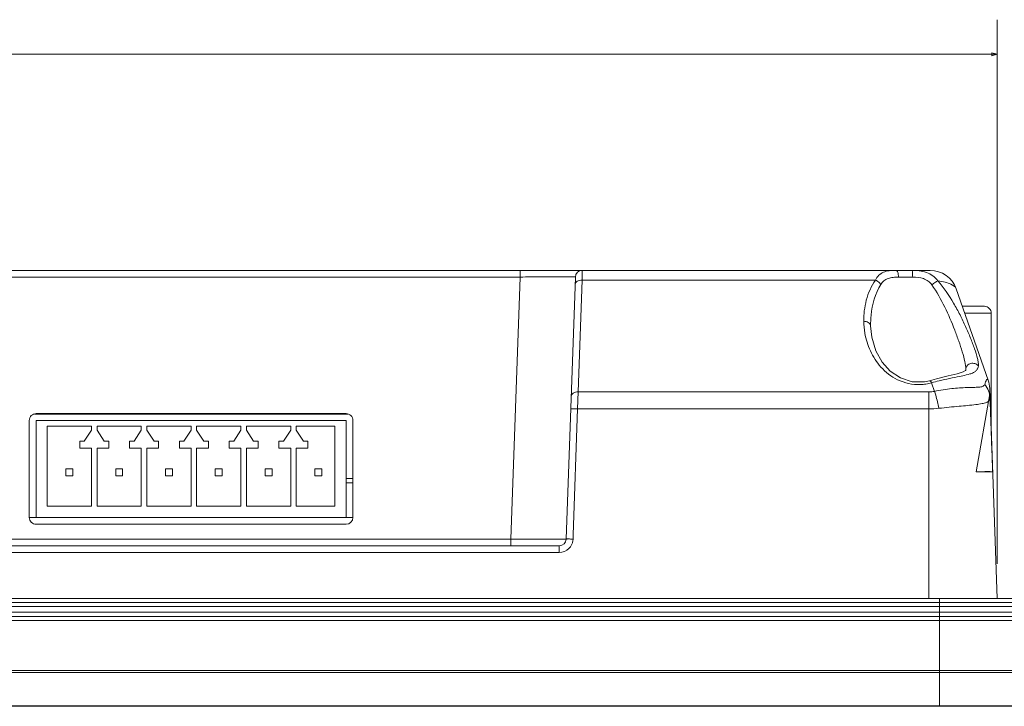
# Model space of a CAD drawing. Header units: centimetres. Extents: x -30 to 30, y -78 to 83.
# Tile 83 of 86: x 14.75 to 19.79, y 11.13 to 14.64. Entities that reach past the tile are written whole.
import ezdxf

# ---------------------------------------------------------------- set-up
doc = ezdxf.new("R2010")
doc.units = ezdxf.units.CM
doc.header["$MEASUREMENT"] = 0
doc.layers.add('LAYER_19952', color=7, linetype='Continuous')

msp = doc.modelspace()

# ---------------------------------------------------------------- linework, layer by layer
at = {"layer": 'LAYER_19952', "color": 252, "lineweight": 0}
for points in [[(19.75031, 11.85747), (19.75031, 11.85747), (19.75031, 14.63696), (19.75031, 14.63696)], [(3.60512, 14.46019), (3.60512, 14.46019), (19.75031, 14.46019), (19.75031, 14.46019)]]:
    msp.add_open_spline(points, degree=3, dxfattribs=at)
msp.add_open_spline([(19.72364, 14.45304), (19.72364, 14.45304), (19.75031, 14.46019), (19.75031, 14.46019), (19.75031, 14.46019), (19.72364, 14.46733), (19.72364, 14.46733), (19.72364, 14.46733), (19.72364, 14.45304), (19.72364, 14.45304)], degree=3, knots=[0, 0, 0, 0, 0.3333333, 0.3333333, 0.3333333, 0.6666667, 0.6666667, 0.6666667, 1, 1, 1, 1], dxfattribs=at)
at = {"layer": 'LAYER_19952', "lineweight": 9}
for points in [[(3.94725, 13.35646), (3.94725, 13.35646), (19.40818, 13.35646), (19.40818, 13.35646)], [(17.31193, 13.32233), (17.31193, 13.32233), (17.31193, 13.35646), (17.31193, 13.35646)], [(17.62992, 13.35645), (17.61087, 13.35645), (17.59526, 13.34137), (17.59459, 13.32233)], [(17.62862, 13.30663), (17.62862, 13.30663), (17.62992, 13.35646), (17.62992, 13.35646)], [(19.54166, 13.26176), (19.52181, 13.31848), (19.46828, 13.35646), (19.40818, 13.35646)], [(17.31193, 13.32233), (17.31193, 13.32233), (5.90209, 13.32233), (5.90209, 13.32233)], [(17.26518, 11.9835), (17.26518, 11.9835), (17.31193, 13.32233), (17.31193, 13.32233)], [(17.54783, 11.9835), (17.54783, 11.9835), (17.59458, 13.32233), (17.59458, 13.32233)], [(17.60866, 12.73534), (17.60866, 12.73534), (17.62862, 13.30663), (17.62862, 13.30663)], [(19.12847, 13.30663), (19.12847, 13.30663), (17.62862, 13.30663), (17.62862, 13.30663)], [(19.31939, 13.32172), (19.31939, 13.32172), (19.2466, 13.32172), (19.2466, 13.32172)], [(19.705, 12.79507), (19.705, 12.79507), (19.54166, 13.26176), (19.54166, 13.26176)], [(19.68559, 13.17262), (19.68559, 13.17262), (19.57286, 13.17262), (19.57286, 13.17262)], [(19.06872, 13.09601), (19.06908, 13.07557), (19.07106, 13.05519), (19.07464, 13.03506)], [(19.72095, 13.13727), (19.72095, 13.13727), (19.58523, 13.13727), (19.58523, 13.13727)], [(19.72095, 13.13727), (19.72095, 13.13727), (19.72095, 12.52152), (19.72095, 12.52152)], [(19.10407, 13.07332), (19.10407, 13.07332), (19.10407, 13.07373), (19.10407, 13.07373)], [(19.59088, 12.85148), (19.59088, 12.85148), (19.59087, 12.85101), (19.59087, 12.85101)], [(19.40566, 12.79275), (19.40566, 12.79275), (19.37984, 12.78715), (19.37984, 12.78715)], [(19.44064, 12.80223), (19.44064, 12.80223), (19.40564, 12.79274), (19.40564, 12.79274)], [(19.71285, 12.75328), (19.71236, 12.76752), (19.70971, 12.78162), (19.705, 12.79507)], [(17.60639, 12.64869), (17.60639, 12.64869), (17.60866, 12.73534), (17.60866, 12.73534)], [(17.60866, 12.73534), (17.60866, 12.73534), (19.40246, 12.73534), (19.40246, 12.73534)], [(19.35717, 12.77252), (19.36713, 12.77285), (19.37706, 12.7738), (19.3869, 12.77536)], [(19.3869, 12.77536), (19.39647, 12.77688), (19.40596, 12.77897), (19.41528, 12.78162)], [(19.40246, 12.73534), (19.41187, 12.73535), (19.42126, 12.73629), (19.4305, 12.73815)], [(19.40246, 11.6807), (19.40246, 11.6807), (19.40246, 12.73534), (19.40246, 12.73534)], [(19.41528, 12.78162), (19.41528, 12.78162), (19.4305, 12.73815), (19.4305, 12.73815)], [(19.75031, 11.6807), (19.75031, 11.6807), (19.71285, 12.75328), (19.71285, 12.75328)], [(17.60639, 12.64869), (17.60639, 12.64869), (17.58395, 12.00595), (17.58395, 12.00595)], [(19.40246, 12.64869), (19.40246, 12.64869), (17.60639, 12.64869), (17.60639, 12.64869)], [(19.40246, 12.64869), (19.41949, 12.64872), (19.43652, 12.64966), (19.45345, 12.6515)], [(14.80297, 12.09434), (14.80297, 12.09434), (14.80297, 12.58929), (14.80297, 12.58929)], [(16.43153, 12.62212), (16.43153, 12.62212), (14.82894, 12.62212), (14.82894, 12.62212)], [(16.42216, 12.62464), (16.42216, 12.62464), (14.83832, 12.62464), (14.83832, 12.62464)], [(14.83832, 12.58929), (14.83832, 12.58929), (16.42216, 12.58929), (16.42216, 12.58929)], [(14.83832, 12.09434), (14.83832, 12.09434), (14.83832, 12.58929), (14.83832, 12.58929)], [(16.42216, 12.58929), (16.42216, 12.58929), (16.42216, 12.09434), (16.42216, 12.09434)], [(16.45751, 12.58929), (16.45751, 12.58929), (16.45751, 12.09434), (16.45751, 12.09434)], [(15.12115, 12.561), (15.12115, 12.561), (14.89489, 12.561), (14.89489, 12.561)], [(14.89489, 12.561), (14.89489, 12.561), (14.89489, 12.1509), (14.89489, 12.1509)], [(15.08425, 12.48323), (15.08425, 12.48323), (15.12115, 12.53945), (15.12115, 12.53945)], [(15.12115, 12.561), (15.12115, 12.561), (15.12115, 12.53945), (15.12115, 12.53945)], [(15.37569, 12.561), (15.37569, 12.561), (15.14943, 12.561), (15.14943, 12.561)], [(15.14943, 12.53945), (15.14943, 12.53945), (15.14943, 12.561), (15.14943, 12.561)], [(15.14943, 12.53945), (15.14943, 12.53945), (15.18633, 12.48323), (15.18633, 12.48323)], [(15.33879, 12.48323), (15.33879, 12.48323), (15.37569, 12.53945), (15.37569, 12.53945)], [(15.37569, 12.561), (15.37569, 12.561), (15.37569, 12.53945), (15.37569, 12.53945)], [(15.63024, 12.561), (15.63024, 12.561), (15.40398, 12.561), (15.40398, 12.561)], [(15.40398, 12.53945), (15.40398, 12.53945), (15.40398, 12.561), (15.40398, 12.561)], [(15.40398, 12.53945), (15.40398, 12.53945), (15.44087, 12.48323), (15.44087, 12.48323)], [(15.59334, 12.48323), (15.59334, 12.48323), (15.63024, 12.53945), (15.63024, 12.53945)], [(15.63024, 12.561), (15.63024, 12.561), (15.63024, 12.53945), (15.63024, 12.53945)], [(15.88478, 12.561), (15.88478, 12.561), (15.65852, 12.561), (15.65852, 12.561)], [(15.65852, 12.53945), (15.65852, 12.53945), (15.65852, 12.561), (15.65852, 12.561)], [(15.65852, 12.53945), (15.65852, 12.53945), (15.69542, 12.48323), (15.69542, 12.48323)], [(15.84788, 12.48323), (15.84788, 12.48323), (15.88478, 12.53945), (15.88478, 12.53945)], [(15.88478, 12.561), (15.88478, 12.561), (15.88478, 12.53945), (15.88478, 12.53945)], [(16.13933, 12.561), (16.13933, 12.561), (15.91307, 12.561), (15.91307, 12.561)], [(15.91307, 12.53945), (15.91307, 12.53945), (15.91307, 12.561), (15.91307, 12.561)], [(15.91307, 12.53945), (15.91307, 12.53945), (15.94996, 12.48323), (15.94996, 12.48323)], [(16.10243, 12.48323), (16.10243, 12.48323), (16.13933, 12.53945), (16.13933, 12.53945)], [(16.13933, 12.561), (16.13933, 12.561), (16.13933, 12.53945), (16.13933, 12.53945)], [(16.36559, 12.561), (16.36559, 12.561), (16.16761, 12.561), (16.16761, 12.561)], [(16.16761, 12.53945), (16.16761, 12.53945), (16.16761, 12.561), (16.16761, 12.561)], [(16.16761, 12.53945), (16.16761, 12.53945), (16.20451, 12.48323), (16.20451, 12.48323)], [(16.36559, 12.1509), (16.36559, 12.1509), (16.36559, 12.561), (16.36559, 12.561)], [(15.08425, 12.48323), (15.08425, 12.48323), (15.06105, 12.48323), (15.06105, 12.48323)], [(15.06105, 12.48323), (15.06105, 12.48323), (15.06105, 12.44787), (15.06105, 12.44787)], [(15.06105, 12.44787), (15.06105, 12.44787), (15.12115, 12.44787), (15.12115, 12.44787)], [(15.12115, 12.44787), (15.12115, 12.44787), (15.12115, 12.1509), (15.12115, 12.1509)], [(15.14943, 12.44787), (15.14943, 12.44787), (15.20953, 12.44787), (15.20953, 12.44787)], [(15.14943, 12.1509), (15.14943, 12.1509), (15.14943, 12.44787), (15.14943, 12.44787)], [(15.20953, 12.48323), (15.20953, 12.48323), (15.18633, 12.48323), (15.18633, 12.48323)], [(15.20953, 12.44787), (15.20953, 12.44787), (15.20953, 12.48323), (15.20953, 12.48323)], [(15.33879, 12.48323), (15.33879, 12.48323), (15.31559, 12.48323), (15.31559, 12.48323)], [(15.31559, 12.48323), (15.31559, 12.48323), (15.31559, 12.44787), (15.31559, 12.44787)], [(15.31559, 12.44787), (15.31559, 12.44787), (15.37569, 12.44787), (15.37569, 12.44787)], [(15.37569, 12.44787), (15.37569, 12.44787), (15.37569, 12.1509), (15.37569, 12.1509)], [(15.40398, 12.44787), (15.40398, 12.44787), (15.46408, 12.44787), (15.46408, 12.44787)], [(15.40398, 12.1509), (15.40398, 12.1509), (15.40398, 12.44787), (15.40398, 12.44787)], [(15.46408, 12.48323), (15.46408, 12.48323), (15.44087, 12.48323), (15.44087, 12.48323)], [(15.46408, 12.44787), (15.46408, 12.44787), (15.46408, 12.48323), (15.46408, 12.48323)], [(15.59334, 12.48323), (15.59334, 12.48323), (15.57014, 12.48323), (15.57014, 12.48323)], [(15.57014, 12.48323), (15.57014, 12.48323), (15.57014, 12.44787), (15.57014, 12.44787)], [(15.57014, 12.44787), (15.57014, 12.44787), (15.63024, 12.44787), (15.63024, 12.44787)], [(15.63024, 12.44787), (15.63024, 12.44787), (15.63024, 12.1509), (15.63024, 12.1509)], [(15.65852, 12.44787), (15.65852, 12.44787), (15.71862, 12.44787), (15.71862, 12.44787)], [(15.65852, 12.1509), (15.65852, 12.1509), (15.65852, 12.44787), (15.65852, 12.44787)], [(15.71862, 12.48323), (15.71862, 12.48323), (15.69542, 12.48323), (15.69542, 12.48323)], [(15.71862, 12.44787), (15.71862, 12.44787), (15.71862, 12.48323), (15.71862, 12.48323)], [(15.84788, 12.48323), (15.84788, 12.48323), (15.82468, 12.48323), (15.82468, 12.48323)], [(15.82468, 12.48323), (15.82468, 12.48323), (15.82468, 12.44787), (15.82468, 12.44787)], [(15.82468, 12.44787), (15.82468, 12.44787), (15.88478, 12.44787), (15.88478, 12.44787)], [(15.88478, 12.44787), (15.88478, 12.44787), (15.88478, 12.1509), (15.88478, 12.1509)], [(15.91307, 12.44787), (15.91307, 12.44787), (15.97317, 12.44787), (15.97317, 12.44787)], [(15.91307, 12.1509), (15.91307, 12.1509), (15.91307, 12.44787), (15.91307, 12.44787)], [(15.97317, 12.48323), (15.97317, 12.48323), (15.94996, 12.48323), (15.94996, 12.48323)], [(15.97317, 12.44787), (15.97317, 12.44787), (15.97317, 12.48323), (15.97317, 12.48323)], [(16.10243, 12.48323), (16.10243, 12.48323), (16.07923, 12.48323), (16.07923, 12.48323)], [(16.07923, 12.48323), (16.07923, 12.48323), (16.07923, 12.44787), (16.07923, 12.44787)], [(16.07923, 12.44787), (16.07923, 12.44787), (16.13933, 12.44787), (16.13933, 12.44787)], [(16.13933, 12.44787), (16.13933, 12.44787), (16.13933, 12.1509), (16.13933, 12.1509)], [(16.16761, 12.44787), (16.16761, 12.44787), (16.22771, 12.44787), (16.22771, 12.44787)], [(16.16761, 12.1509), (16.16761, 12.1509), (16.16761, 12.44787), (16.16761, 12.44787)], [(16.22771, 12.48323), (16.22771, 12.48323), (16.20451, 12.48323), (16.20451, 12.48323)], [(16.22771, 12.44787), (16.22771, 12.44787), (16.22771, 12.48323), (16.22771, 12.48323)], [(15.02569, 12.34181), (15.02569, 12.34181), (14.99034, 12.34181), (14.99034, 12.34181)], [(14.99034, 12.34181), (14.99034, 12.34181), (14.99034, 12.30646), (14.99034, 12.30646)], [(15.02569, 12.30646), (15.02569, 12.30646), (15.02569, 12.34181), (15.02569, 12.34181)], [(15.28024, 12.34181), (15.28024, 12.34181), (15.24489, 12.34181), (15.24489, 12.34181)], [(15.24489, 12.34181), (15.24489, 12.34181), (15.24489, 12.30646), (15.24489, 12.30646)], [(15.28024, 12.30646), (15.28024, 12.30646), (15.28024, 12.34181), (15.28024, 12.34181)], [(15.53478, 12.34181), (15.53478, 12.34181), (15.49943, 12.34181), (15.49943, 12.34181)], [(15.49943, 12.34181), (15.49943, 12.34181), (15.49943, 12.30646), (15.49943, 12.30646)], [(15.53478, 12.30646), (15.53478, 12.30646), (15.53478, 12.34181), (15.53478, 12.34181)], [(15.78933, 12.34181), (15.78933, 12.34181), (15.75398, 12.34181), (15.75398, 12.34181)], [(15.75398, 12.34181), (15.75398, 12.34181), (15.75398, 12.30646), (15.75398, 12.30646)], [(15.78933, 12.30646), (15.78933, 12.30646), (15.78933, 12.34181), (15.78933, 12.34181)], [(16.04387, 12.34181), (16.04387, 12.34181), (16.00852, 12.34181), (16.00852, 12.34181)], [(16.00852, 12.34181), (16.00852, 12.34181), (16.00852, 12.30646), (16.00852, 12.30646)], [(16.04387, 12.30646), (16.04387, 12.30646), (16.04387, 12.34181), (16.04387, 12.34181)], [(16.29842, 12.34181), (16.29842, 12.34181), (16.26307, 12.34181), (16.26307, 12.34181)], [(16.26307, 12.34181), (16.26307, 12.34181), (16.26307, 12.30646), (16.26307, 12.30646)], [(16.29842, 12.30646), (16.29842, 12.30646), (16.29842, 12.34181), (16.29842, 12.34181)], [(14.99034, 12.30646), (14.99034, 12.30646), (15.02569, 12.30646), (15.02569, 12.30646)], [(15.24489, 12.30646), (15.24489, 12.30646), (15.28024, 12.30646), (15.28024, 12.30646)], [(15.49943, 12.30646), (15.49943, 12.30646), (15.53478, 12.30646), (15.53478, 12.30646)], [(15.75398, 12.30646), (15.75398, 12.30646), (15.78933, 12.30646), (15.78933, 12.30646)], [(16.00852, 12.30646), (16.00852, 12.30646), (16.04387, 12.30646), (16.04387, 12.30646)], [(16.26307, 12.30646), (16.26307, 12.30646), (16.29842, 12.30646), (16.29842, 12.30646)], [(16.42216, 12.29232), (16.42216, 12.29232), (16.45751, 12.29232), (16.45751, 12.29232)], [(16.45751, 12.27111), (16.45751, 12.27111), (16.42216, 12.27111), (16.42216, 12.27111)], [(14.89489, 12.1509), (14.89489, 12.1509), (15.12115, 12.1509), (15.12115, 12.1509)], [(15.14943, 12.1509), (15.14943, 12.1509), (15.37569, 12.1509), (15.37569, 12.1509)], [(15.40398, 12.1509), (15.40398, 12.1509), (15.63024, 12.1509), (15.63024, 12.1509)], [(15.65852, 12.1509), (15.65852, 12.1509), (15.88478, 12.1509), (15.88478, 12.1509)], [(15.91307, 12.1509), (15.91307, 12.1509), (16.13933, 12.1509), (16.13933, 12.1509)], [(16.16761, 12.1509), (16.16761, 12.1509), (16.36559, 12.1509), (16.36559, 12.1509)], [(14.80297, 12.09434), (14.80297, 12.09434), (16.45751, 12.09434), (16.45751, 12.09434)], [(16.42216, 12.05898), (16.44168, 12.05898), (16.45751, 12.07481), (16.45751, 12.09434)], [(14.83832, 12.05898), (14.83832, 12.05898), (16.42216, 12.05898), (16.42216, 12.05898)], [(13.11219, 11.9835), (13.11219, 11.9835), (17.26518, 11.9835), (17.26518, 11.9835)], [(17.26518, 11.94939), (17.26518, 11.94939), (17.26518, 11.9835), (17.26518, 11.9835)], [(17.5125, 11.94939), (17.53155, 11.94939), (17.54717, 11.96448), (17.54783, 11.9835)], [(17.5824, 11.97557), (17.58278, 11.97811), (17.58301, 11.98066), (17.5831, 11.98322)], [(17.58395, 12.00595), (17.58365, 11.99837), (17.58337, 11.9908), (17.5831, 11.98322)], [(17.5125, 11.94939), (17.5125, 11.94939), (13.11219, 11.94939), (13.11219, 11.94939)], [(17.5125, 11.94939), (17.5125, 11.94939), (17.5125, 11.91527), (17.5125, 11.91527)], [(17.5125, 11.91527), (17.53074, 11.91527), (17.54827, 11.92232), (17.56144, 11.93494)], [(17.56144, 11.93494), (17.57245, 11.94549), (17.58019, 11.9605), (17.5824, 11.97557)], [(17.5125, 11.91527), (17.5125, 11.91527), (13.11219, 11.91527), (13.11219, 11.91527)], [(20.28523, 11.6807), (20.28523, 11.6807), (3.07021, 11.6807), (3.07021, 11.6807)], [(19.45549, 11.12919), (19.45549, 11.12919), (19.45549, 11.6807), (19.45549, 11.6807)], [(20.39129, 11.63828), (20.39129, 11.63828), (2.96415, 11.63828), (2.96415, 11.63828)], [(2.98536, 11.65949), (2.98536, 11.65949), (20.37007, 11.65949), (20.37007, 11.65949)], [(2.96415, 11.60999), (2.96415, 11.60999), (20.39129, 11.60999), (20.39129, 11.60999)], [(2.9649, 11.58878), (2.9649, 11.58878), (20.39053, 11.58878), (20.39053, 11.58878)], [(20.41173, 11.56683), (20.41173, 11.56683), (2.9437, 11.56683), (2.9437, 11.56683)], [(2.95259, 11.31229), (2.95259, 11.31229), (20.40284, 11.31229), (20.40284, 11.31229)], [(20.39761, 11.30179), (20.39761, 11.30179), (2.95783, 11.30179), (2.95783, 11.30179)], [(3.16721, 11.13233), (3.16721, 11.13233), (20.18822, 11.13233), (20.18822, 11.13233)], [(3.17611, 11.12919), (3.17611, 11.12919), (20.17932, 11.12919), (20.17932, 11.12919)]]:
    msp.add_open_spline(points, degree=3, dxfattribs=at)
for points, knots in [([(19.23226, 13.35646), (19.22117, 13.35646), (19.21006, 13.35602), (19.19906, 13.35447), (19.18913, 13.35307), (19.17928, 13.35077), (19.17006, 13.34682), (19.1613, 13.34308), (19.15311, 13.33786), (19.14624, 13.33128), (19.1389, 13.32424), (19.13308, 13.31565), (19.12847, 13.30663)], [0, 0, 0, 0, 0.25, 0.25, 0.25, 0.5, 0.5, 0.5, 0.75, 0.75, 0.75, 1, 1, 1, 1]), ([(19.24682, 13.32172), (19.24678, 13.32617), (19.24635, 13.33073), (19.24563, 13.33504), (19.24501, 13.33881), (19.24416, 13.34239), (19.24247, 13.34632), (19.2404, 13.35113), (19.23708, 13.35646), (19.23229, 13.35646)], [0, 0, 0, 0, 0.3333333, 0.3333333, 0.3333333, 0.6666667, 0.6666667, 0.6666667, 1, 1, 1, 1]), ([(19.31939, 13.32172), (19.3184, 13.32604), (19.31867, 13.33044), (19.31877, 13.335), (19.31885, 13.33889), (19.31881, 13.34288), (19.31829, 13.34632), (19.31793, 13.34865), (19.31736, 13.35072), (19.3167, 13.35381), (19.31644, 13.35505), (19.31616, 13.35646), (19.31514, 13.35646)], [0, 0, 0, 0, 0.25, 0.25, 0.25, 0.5, 0.5, 0.5, 0.75, 0.75, 0.75, 1, 1, 1, 1]), ([(19.44845, 13.30317), (19.43346, 13.32233), (19.41217, 13.33716), (19.38913, 13.34567), (19.36551, 13.35439), (19.34006, 13.35646), (19.31514, 13.35646)], [0, 0, 0, 0, 0.5, 0.5, 0.5, 1, 1, 1, 1]), ([(17.31193, 13.32233), (17.3303, 13.32242), (17.34867, 13.32249), (17.36703, 13.32255), (17.38473, 13.32262), (17.40243, 13.32267), (17.42013, 13.32272), (17.43642, 13.32276), (17.45271, 13.32279), (17.469, 13.32281), (17.48328, 13.32284), (17.49755, 13.32284), (17.51183, 13.32284), (17.51804, 13.32284), (17.52425, 13.32284), (17.53046, 13.32284), (17.53598, 13.32284), (17.54148, 13.32282), (17.54699, 13.32281), (17.55174, 13.3228), (17.55649, 13.32279), (17.56124, 13.32277), (17.56519, 13.32276), (17.56915, 13.32274), (17.5731, 13.32272), (17.57621, 13.32269), (17.5793, 13.32266), (17.58244, 13.32264), (17.58469, 13.32262), (17.58695, 13.32262), (17.58916, 13.32255), (17.58994, 13.32253), (17.59071, 13.3225), (17.59153, 13.3225), (17.59212, 13.3225), (17.59273, 13.32252), (17.59323, 13.32245), (17.59352, 13.32241), (17.59378, 13.32233), (17.59424, 13.3224), (17.59441, 13.32242), (17.59459, 13.32245), (17.59458, 13.32233)], [0, 0, 0, 0, 0.0714286, 0.0714286, 0.0714286, 0.1428571, 0.1428571, 0.1428571, 0.2142857, 0.2142857, 0.2142857, 0.2857143, 0.2857143, 0.2857143, 0.3571429, 0.3571429, 0.3571429, 0.4285714, 0.4285714, 0.4285714, 0.5, 0.5, 0.5, 0.5714286, 0.5714286, 0.5714286, 0.6428571, 0.6428571, 0.6428571, 0.7142857, 0.7142857, 0.7142857, 0.7857143, 0.7857143, 0.7857143, 0.8571429, 0.8571429, 0.8571429, 0.9285714, 0.9285714, 0.9285714, 1, 1, 1, 1]), ([(17.59328, 13.28497), (17.5935, 13.29127), (17.5984, 13.29705), (17.6039, 13.30061), (17.60747, 13.30291), (17.61131, 13.30427), (17.61529, 13.3052), (17.61963, 13.30621), (17.62415, 13.30672), (17.62862, 13.30663)], [0, 0, 0, 0, 0.3333333, 0.3333333, 0.3333333, 0.6666667, 0.6666667, 0.6666667, 1, 1, 1, 1]), ([(19.12847, 13.30663), (19.1074, 13.27559), (19.09192, 13.2405), (19.08214, 13.20406), (19.07268, 13.16881), (19.06855, 13.1323), (19.06872, 13.09601)], [0, 0, 0, 0, 0.5, 0.5, 0.5, 1, 1, 1, 1]), ([(19.15593, 13.28435), (19.15449, 13.28675), (19.1528, 13.289), (19.15093, 13.2911), (19.14486, 13.29795), (19.13696, 13.30334), (19.12847, 13.30663)], [0, 0, 0, 0, 0.5, 0.5, 0.5, 1, 1, 1, 1]), ([(19.15593, 13.28435), (19.16014, 13.29159), (19.16566, 13.29821), (19.17224, 13.30344), (19.17865, 13.30854), (19.18605, 13.31233), (19.19378, 13.31501), (19.20192, 13.31784), (19.21044, 13.31942), (19.21899, 13.32038), (19.22816, 13.32141), (19.23739, 13.32172), (19.2466, 13.32172)], [0, 0, 0, 0, 0.25, 0.25, 0.25, 0.5, 0.5, 0.5, 0.75, 0.75, 0.75, 1, 1, 1, 1]), ([(19.31939, 13.32172), (19.33772, 13.32172), (19.35658, 13.32042), (19.37385, 13.31421), (19.38247, 13.31111), (19.39068, 13.3068), (19.39802, 13.30128), (19.40531, 13.2958), (19.41172, 13.28914), (19.41699, 13.28176)], [0, 0, 0, 0, 0.3333333, 0.3333333, 0.3333333, 0.6666667, 0.6666667, 0.6666667, 1, 1, 1, 1]), ([(19.41699, 13.28176), (19.42278, 13.28685), (19.42888, 13.29156), (19.43529, 13.29591), (19.43946, 13.29874), (19.44376, 13.30141), (19.44846, 13.30317)], [0, 0, 0, 0, 0.5, 0.5, 0.5, 1, 1, 1, 1]), ([(19.54166, 13.26176), (19.5376, 13.27333), (19.52553, 13.28059), (19.51385, 13.28585), (19.50442, 13.29011), (19.49524, 13.29306), (19.48577, 13.29556), (19.47362, 13.29877), (19.46099, 13.30123), (19.44845, 13.30317)], [0, 0, 0, 0, 0.3333333, 0.3333333, 0.3333333, 0.6666667, 0.6666667, 0.6666667, 1, 1, 1, 1]), ([(19.65484, 12.86872), (19.65576, 12.87418), (19.6554, 12.8798), (19.65467, 12.88533), (19.65376, 12.8924), (19.65225, 12.89931), (19.65055, 12.90618), (19.64646, 12.92273), (19.64125, 12.93904), (19.63565, 12.95518), (19.62921, 12.97373), (19.62223, 12.99205), (19.61489, 13.01024), (19.60695, 13.02992), (19.59857, 13.04943), (19.5898, 13.06876), (19.58065, 13.08894), (19.57108, 13.10893), (19.56102, 13.12866), (19.55072, 13.14888), (19.5399, 13.16883), (19.52844, 13.18844), (19.50489, 13.22874), (19.47859, 13.26761), (19.44845, 13.30317)], [0, 0, 0, 0, 0.125, 0.125, 0.125, 0.25, 0.25, 0.25, 0.375, 0.375, 0.375, 0.5, 0.5, 0.5, 0.625, 0.625, 0.625, 0.75, 0.75, 0.75, 0.875, 0.875, 0.875, 1, 1, 1, 1]), ([(19.10407, 13.07373), (19.10375, 13.09177), (19.10452, 13.10979), (19.10642, 13.1278), (19.1122, 13.18245), (19.1284, 13.23705), (19.15593, 13.28435)], [0, 0, 0, 0, 0.5, 0.5, 0.5, 1, 1, 1, 1]), ([(19.41699, 13.28176), (19.44234, 13.24623), (19.46374, 13.20792), (19.48301, 13.16867), (19.5018, 13.13041), (19.51856, 13.09126), (19.53391, 13.05155), (19.54125, 13.03254), (19.54827, 13.01341), (19.55496, 12.99415), (19.56124, 12.97603), (19.56725, 12.9578), (19.5728, 12.93946), (19.57769, 12.92326), (19.58224, 12.90699), (19.5859, 12.89038), (19.58878, 12.87742), (19.59111, 12.86425), (19.59088, 12.85104)], [0, 0, 0, 0, 0.1666667, 0.1666667, 0.1666667, 0.3333333, 0.3333333, 0.3333333, 0.5, 0.5, 0.5, 0.6666667, 0.6666667, 0.6666667, 0.8333333, 0.8333333, 0.8333333, 1, 1, 1, 1]), ([(19.72095, 13.13727), (19.72095, 13.14664), (19.71722, 13.15564), (19.71059, 13.16226), (19.70396, 13.16889), (19.69497, 13.17262), (19.68559, 13.17262)], [0, 0, 0, 0, 0.5, 0.5, 0.5, 1, 1, 1, 1]), ([(19.10406, 13.07373), (19.104, 13.07706), (19.10269, 13.0804), (19.10072, 13.08315), (19.09849, 13.08628), (19.09544, 13.08865), (19.0921, 13.09051), (19.08504, 13.09446), (19.07672, 13.09609), (19.06872, 13.09601)], [0, 0, 0, 0, 0.3333333, 0.3333333, 0.3333333, 0.6666667, 0.6666667, 0.6666667, 1, 1, 1, 1]), ([(19.37984, 12.78715), (19.37984, 12.78715), (19.31713, 12.78745), (19.31713, 12.78745), (19.31713, 12.78745), (19.25657, 12.80689), (19.25657, 12.80689), (19.25657, 12.80689), (19.20483, 12.84168), (19.20483, 12.84168), (19.20483, 12.84168), (19.1633, 12.88782), (19.1633, 12.88782), (19.1633, 12.88782), (19.1312, 12.94511), (19.1312, 12.94511), (19.1312, 12.94511), (19.10989, 13.01581), (19.10989, 13.01581), (19.10989, 13.01581), (19.10407, 13.07332), (19.10407, 13.07332)], [0, 0, 0, 0, 0.1428571, 0.1428571, 0.1428571, 0.2857143, 0.2857143, 0.2857143, 0.4285714, 0.4285714, 0.4285714, 0.5714286, 0.5714286, 0.5714286, 0.7142857, 0.7142857, 0.7142857, 0.8571429, 0.8571429, 0.8571429, 1, 1, 1, 1]), ([(19.35717, 12.77252), (19.31794, 12.77126), (19.27779, 12.78025), (19.24211, 12.7975), (19.20957, 12.81322), (19.18075, 12.8358), (19.1567, 12.86251), (19.13459, 12.88708), (19.11652, 12.91515), (19.10269, 12.94515), (19.08949, 12.97377), (19.08013, 13.00415), (19.07464, 13.03506)], [0, 0, 0, 0, 0.25, 0.25, 0.25, 0.5, 0.5, 0.5, 0.75, 0.75, 0.75, 1, 1, 1, 1]), ([(19.5909, 12.85148), (19.5909, 12.85148), (19.59043, 12.84645), (19.59043, 12.84645), (19.59043, 12.84645), (19.58943, 12.84456), (19.58943, 12.84456), (19.58943, 12.84456), (19.5777, 12.83803), (19.5777, 12.83803), (19.5777, 12.83803), (19.54662, 12.82818), (19.54662, 12.82818), (19.54662, 12.82818), (19.49967, 12.81672), (19.49967, 12.81672), (19.49967, 12.81672), (19.44064, 12.80223), (19.44064, 12.80223)], [0, 0, 0, 0, 0.1666667, 0.1666667, 0.1666667, 0.3333333, 0.3333333, 0.3333333, 0.5, 0.5, 0.5, 0.6666667, 0.6666667, 0.6666667, 0.8333333, 0.8333333, 0.8333333, 1, 1, 1, 1]), ([(19.65484, 12.86871), (19.65045, 12.87409), (19.64417, 12.87807), (19.63741, 12.88013), (19.6304, 12.88225), (19.62287, 12.88233), (19.61581, 12.88042), (19.60902, 12.87858), (19.60267, 12.87492), (19.59809, 12.86953), (19.59382, 12.86449), (19.59111, 12.85795), (19.59088, 12.85148)], [0, 0, 0, 0, 0.25, 0.25, 0.25, 0.5, 0.5, 0.5, 0.75, 0.75, 0.75, 1, 1, 1, 1]), ([(19.61159, 12.82707), (19.61769, 12.82896), (19.62373, 12.83108), (19.6295, 12.83386), (19.63428, 12.83617), (19.63889, 12.83892), (19.64275, 12.84254), (19.64621, 12.84579), (19.64907, 12.84974), (19.65106, 12.85406), (19.65318, 12.85867), (19.65431, 12.8637), (19.65484, 12.86872)], [0, 0, 0, 0, 0.25, 0.25, 0.25, 0.5, 0.5, 0.5, 0.75, 0.75, 0.75, 1, 1, 1, 1]), ([(19.40566, 12.79275), (19.40718, 12.79316), (19.40861, 12.79179), (19.40979, 12.79046), (19.41239, 12.78753), (19.41375, 12.78474), (19.41528, 12.78163)], [0, 0, 0, 0, 0.5, 0.5, 0.5, 1, 1, 1, 1]), ([(19.41528, 12.78162), (19.42836, 12.78527), (19.44151, 12.78869), (19.45471, 12.7919), (19.48974, 12.80042), (19.5251, 12.80749), (19.56039, 12.81482)], [0, 0, 0, 0, 0.5, 0.5, 0.5, 1, 1, 1, 1]), ([(19.56039, 12.81482), (19.56518, 12.81581), (19.56995, 12.81681), (19.57473, 12.81785), (19.58712, 12.82052), (19.59949, 12.82334), (19.61159, 12.82707)], [0, 0, 0, 0, 0.5, 0.5, 0.5, 1, 1, 1, 1]), ([(19.68713, 12.77398), (19.68864, 12.77843), (19.6904, 12.78299), (19.69209, 12.78717), (19.69331, 12.7902), (19.6945, 12.79303), (19.69683, 12.79623), (19.6981, 12.79797), (19.69971, 12.79982), (19.70122, 12.79964), (19.70284, 12.79945), (19.70435, 12.79693), (19.705, 12.79507)], [0, 0, 0, 0, 0.25, 0.25, 0.25, 0.5, 0.5, 0.5, 0.75, 0.75, 0.75, 1, 1, 1, 1]), ([(17.57333, 12.71367), (17.57355, 12.71997), (17.57844, 12.72576), (17.58394, 12.72931), (17.58751, 12.73162), (17.59135, 12.73298), (17.59533, 12.73391), (17.59968, 12.73492), (17.60419, 12.73543), (17.60866, 12.73534)], [0, 0, 0, 0, 0.3333333, 0.3333333, 0.3333333, 0.6666667, 0.6666667, 0.6666667, 1, 1, 1, 1]), ([(19.68713, 12.77398), (19.68632, 12.77159), (19.68491, 12.76933), (19.68308, 12.76757), (19.6812, 12.76576), (19.67886, 12.76447), (19.67644, 12.76349), (19.67357, 12.76231), (19.67056, 12.76157), (19.66753, 12.76101), (19.66392, 12.76034), (19.66027, 12.75993), (19.65661, 12.75961), (19.64764, 12.75883), (19.63862, 12.75862), (19.62962, 12.75842), (19.61871, 12.75816), (19.60782, 12.7579), (19.59692, 12.75751), (19.57084, 12.75655), (19.54478, 12.75481), (19.51883, 12.75197), (19.48919, 12.74873), (19.45971, 12.74406), (19.4305, 12.73815)], [0, 0, 0, 0, 0.125, 0.125, 0.125, 0.25, 0.25, 0.25, 0.375, 0.375, 0.375, 0.5, 0.5, 0.5, 0.625, 0.625, 0.625, 0.75, 0.75, 0.75, 0.875, 0.875, 0.875, 1, 1, 1, 1]), ([(19.4305, 12.73815), (19.4327, 12.73183), (19.43474, 12.72545), (19.43668, 12.71905), (19.44339, 12.69684), (19.44884, 12.67424), (19.45344, 12.6515)], [0, 0, 0, 0, 0.5, 0.5, 0.5, 1, 1, 1, 1]), ([(19.68713, 12.77398), (19.69536, 12.76432), (19.70215, 12.75331), (19.70687, 12.74145), (19.71146, 12.72989), (19.71409, 12.71753), (19.71451, 12.7052)], [0, 0, 0, 0, 0.5, 0.5, 0.5, 1, 1, 1, 1]), ([(19.45345, 12.6515), (19.48799, 12.65534), (19.52259, 12.65882), (19.55718, 12.66201), (19.58542, 12.66461), (19.61365, 12.66702), (19.64186, 12.67053), (19.65248, 12.67185), (19.6631, 12.67334), (19.67355, 12.67537), (19.68136, 12.67688), (19.68907, 12.6787), (19.69663, 12.68183), (19.70189, 12.68401), (19.70707, 12.68681), (19.71037, 12.6913), (19.71325, 12.69519), (19.7147, 12.70037), (19.71454, 12.7052)], [0, 0, 0, 0, 0.1666667, 0.1666667, 0.1666667, 0.3333333, 0.3333333, 0.3333333, 0.5, 0.5, 0.5, 0.6666667, 0.6666667, 0.6666667, 0.8333333, 0.8333333, 0.8333333, 1, 1, 1, 1]), ([(19.7277, 12.32764), (19.72617, 12.37341), (19.72456, 12.41936), (19.72295, 12.46495), (19.72158, 12.50405), (19.72021, 12.54289), (19.71881, 12.58272), (19.71779, 12.6121), (19.71674, 12.64203), (19.71577, 12.66962), (19.71522, 12.68486), (19.7147, 12.69938), (19.71409, 12.71763), (19.71401, 12.71985), (19.71393, 12.72214), (19.71389, 12.72349), (19.71364, 12.73137), (19.71448, 12.70741), (19.71511, 12.68925), (19.71636, 12.65346), (19.71679, 12.64021), (19.71743, 12.62177), (19.71829, 12.59703), (19.71951, 12.56293), (19.72062, 12.53122), (19.72187, 12.49551), (19.72297, 12.46282), (19.72416, 12.42926), (19.72535, 12.39582), (19.72663, 12.36151), (19.72769, 12.32763)], [0, 0, 0, 0, 0.1, 0.1, 0.1, 0.2, 0.2, 0.2, 0.3, 0.3, 0.3, 0.4, 0.4, 0.4, 0.5, 0.5, 0.5, 0.6, 0.6, 0.6, 0.7, 0.7, 0.7, 0.8, 0.8, 0.8, 0.9, 0.9, 0.9, 1, 1, 1, 1]), ([(17.60639, 12.64869), (17.6019, 12.64884), (17.59742, 12.64896), (17.59291, 12.64907), (17.58907, 12.64915), (17.58521, 12.64922), (17.58143, 12.6492), (17.57998, 12.64919), (17.57855, 12.64917), (17.57703, 12.64917), (17.57591, 12.64916), (17.57474, 12.64918), (17.57378, 12.64907), (17.57317, 12.649), (17.57265, 12.64889), (17.57176, 12.64891), (17.57143, 12.64891), (17.57107, 12.64893), (17.57106, 12.64869)], [0, 0, 0, 0, 0.1666667, 0.1666667, 0.1666667, 0.3333333, 0.3333333, 0.3333333, 0.5, 0.5, 0.5, 0.6666667, 0.6666667, 0.6666667, 0.8333333, 0.8333333, 0.8333333, 1, 1, 1, 1]), ([(14.83832, 12.62464), (14.82894, 12.62464), (14.81995, 12.62091), (14.81332, 12.61428), (14.80669, 12.60766), (14.80297, 12.59866), (14.80297, 12.58929)], [0, 0, 0, 0, 0.5, 0.5, 0.5, 1, 1, 1, 1]), ([(16.45751, 12.58929), (16.45751, 12.59866), (16.45378, 12.60766), (16.44715, 12.61428), (16.44053, 12.62091), (16.43153, 12.62464), (16.42216, 12.62464)], [0, 0, 0, 0, 0.5, 0.5, 0.5, 1, 1, 1, 1]), ([(19.72769, 12.32763), (19.7177, 12.327), (19.70801, 12.3277), (19.69767, 12.32784), (19.68852, 12.32796), (19.67886, 12.32766), (19.67109, 12.32755), (19.66539, 12.32747), (19.66071, 12.32751), (19.65158, 12.32759), (19.64755, 12.32763), (19.64265, 12.32768), (19.64296, 12.32766), (19.64321, 12.32764), (19.64661, 12.32758), (19.64966, 12.32754), (19.66179, 12.32737), (19.66847, 12.32745), (19.67626, 12.32763), (19.69134, 12.32796), (19.71058, 12.32863), (19.7277, 12.32764)], [0, 0, 0, 0, 0.1428571, 0.1428571, 0.1428571, 0.2857143, 0.2857143, 0.2857143, 0.4285714, 0.4285714, 0.4285714, 0.5714286, 0.5714286, 0.5714286, 0.7142857, 0.7142857, 0.7142857, 0.8571429, 0.8571429, 0.8571429, 1, 1, 1, 1]), ([(14.80297, 12.09434), (14.80297, 12.08496), (14.80669, 12.07597), (14.81332, 12.06934), (14.81995, 12.06271), (14.82894, 12.05898), (14.83832, 12.05898)], [0, 0, 0, 0, 0.5, 0.5, 0.5, 1, 1, 1, 1]), ([(17.26518, 11.9835), (17.28956, 11.9834), (17.31395, 11.98331), (17.33833, 11.98323), (17.39554, 11.98304), (17.45275, 11.98288), (17.50995, 11.98306)], [0, 0, 0, 0, 0.5, 0.5, 0.5, 1, 1, 1, 1]), ([(17.50995, 11.98306), (17.51527, 11.98307), (17.52058, 11.98312), (17.52589, 11.98313), (17.52981, 11.98313), (17.53373, 11.9831), (17.53763, 11.98322), (17.54006, 11.9833), (17.54249, 11.98343), (17.54496, 11.98334), (17.54592, 11.98331), (17.54689, 11.98324), (17.5478, 11.98349)], [0, 0, 0, 0, 0.25, 0.25, 0.25, 0.5, 0.5, 0.5, 0.75, 0.75, 0.75, 1, 1, 1, 1]), ([(17.58311, 11.98351), (17.57862, 11.9835), (17.57414, 11.98368), (17.56963, 11.98383), (17.5658, 11.98396), (17.56195, 11.98407), (17.55818, 11.98404), (17.55673, 11.98403), (17.5553, 11.984), (17.55379, 11.98399), (17.55267, 11.98399), (17.5515, 11.98399), (17.55053, 11.98388), (17.54994, 11.98381), (17.54942, 11.9837), (17.54853, 11.98372), (17.54821, 11.98372), (17.54784, 11.98374), (17.54783, 11.9835)], [0, 0, 0, 0, 0.1666667, 0.1666667, 0.1666667, 0.3333333, 0.3333333, 0.3333333, 0.5, 0.5, 0.5, 0.6666667, 0.6666667, 0.6666667, 0.8333333, 0.8333333, 0.8333333, 1, 1, 1, 1])]:
    msp.add_open_spline(points, degree=3, knots=knots, dxfattribs=at)
at = {"layer": 'LAYER_19952', "color": 6, "lineweight": 9}
msp.add_open_spline([(19.71379, 12.72622), (19.71379, 12.72622), (19.64289, 12.32778), (19.64289, 12.32778)], degree=3, dxfattribs=at)

doc.saveas('drawing.dxf')
